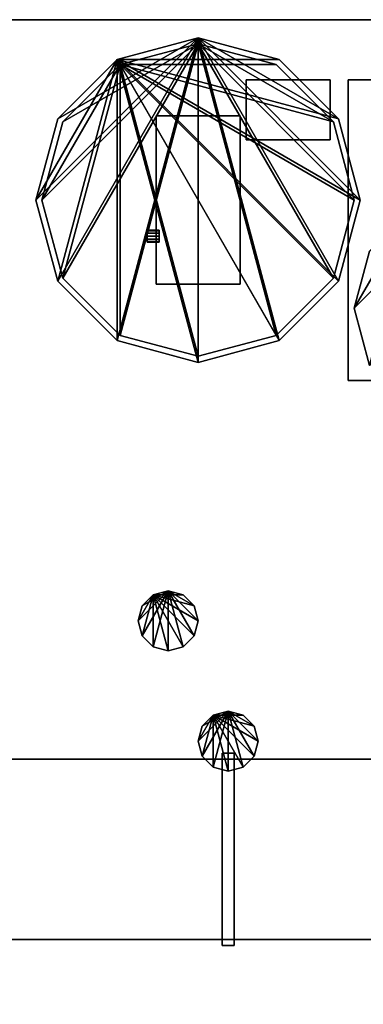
# Model space of a CAD drawing. Header units: millimetres. Extents: x 8500 to 19000, y -3980 to 3980.
# Tile 23 of 31: x 12753 to 13325, y 2342 to 3980. Entities that reach past the tile are written whole.
import ezdxf

# ---------------------------------------------------------------- set-up
doc = ezdxf.new("R2010")
doc.units = ezdxf.units.MM

msp = doc.modelspace()

# ---------------------------------------------------------------- linework, layer by layer
for points in [[(8500, -3980, 840), (19000, -3980, 840), (19000, 3980, 840), (8500, 3980, 840)], [(8500, -3980, 900), (8500, 3980, 900), (19000, 3980, 900), (19000, -3980, 900)], [(19000, 3980, 840), (19000, 3980, 900), (8500, 3980, 900), (8500, 3980, 840)], [(13050, 3950, 1115), (12816.2, 3545, 1115), (12780, 3680, 1115)], [(13050, 3950, 1115), (12780, 3680, 1115), (12816.2, 3815, 1115)], [(13050, 3950, 1815), (12816.2, 3545, 1815), (12780, 3680, 1815)], [(13050, 3950, 1815), (12780, 3680, 1815), (12816.2, 3815, 1815)], [(13050, 3950, 1115), (12915, 3446.2, 1115), (12816.2, 3545, 1115)], [(13050, 3950, 1115), (12816.2, 3815, 1115), (12915, 3913.8, 1115)], [(13050, 3950, 1815), (12915, 3446.2, 1815), (12816.2, 3545, 1815)], [(13050, 3950, 1815), (12816.2, 3815, 1815), (12915, 3913.8, 1815)], [(12915, 3913.8, 1085), (13185, 3913.8, 1085), (13050, 3950, 1085)], [(13050, 3950, 1115), (13050, 3410, 1115), (12915, 3446.2, 1115)], [(12915, 3913.8, 1085), (13050, 3950, 1085), (13050, 3950, 1115), (12915, 3913.8, 1115)], [(12915, 3913.8, 1785), (13185, 3913.8, 1785), (13050, 3950, 1785)], [(13050, 3950, 1815), (13050, 3410, 1815), (12915, 3446.2, 1815)], [(12915, 3913.8, 1785), (13050, 3950, 1785), (13050, 3950, 1815), (12915, 3913.8, 1815)], [(13050, 3950, 1115), (13185, 3913.8, 1115), (13283.8, 3815, 1115)], [(13050, 3950, 1115), (13283.8, 3815, 1115), (13320, 3680, 1115)], [(13050, 3950, 1115), (13320, 3680, 1115), (13283.8, 3545, 1115)], [(13050, 3950, 1115), (13283.8, 3545, 1115), (13185, 3446.2, 1115)], [(13050, 3950, 1115), (13185, 3446.2, 1115), (13050, 3410, 1115)], [(13050, 3950, 1085), (13185, 3913.8, 1085), (13185, 3913.8, 1115), (13050, 3950, 1115)], [(13050, 3950, 1815), (13185, 3913.8, 1815), (13283.8, 3815, 1815)], [(13050, 3950, 1815), (13283.8, 3815, 1815), (13320, 3680, 1815)], [(13050, 3950, 1815), (13320, 3680, 1815), (13283.8, 3545, 1815)], [(13050, 3950, 1815), (13283.8, 3545, 1815), (13185, 3446.2, 1815)], [(13050, 3950, 1815), (13185, 3446.2, 1815), (13050, 3410, 1815)], [(13050, 3950, 1785), (13185, 3913.8, 1785), (13185, 3913.8, 1815), (13050, 3950, 1815)], [(13050, 3940, 1850), (12824.8, 3550, 1850), (12790, 3680, 1850)], [(13050, 3940, 1850), (12790, 3680, 1850), (12824.8, 3810, 1850)], [(13050, 3940, 1850), (12920, 3454.8, 1850), (12824.8, 3550, 1850)], [(13050, 3940, 1850), (12824.8, 3810, 1850), (12920, 3905.2, 1850)], [(12920, 3905.2, 1050), (13180, 3905.2, 1050), (13050, 3940, 1050)], [(13050, 3940, 1850), (13050, 3420, 1850), (12920, 3454.8, 1850)], [(12920, 3905.2, 1050), (13050, 3940, 1050), (13050, 3940, 1850), (12920, 3905.2, 1850)], [(13050, 3940, 1850), (13180, 3905.2, 1850), (13275.2, 3810, 1850)], [(13050, 3940, 1850), (13275.2, 3810, 1850), (13310, 3680, 1850)], [(13050, 3940, 1850), (13310, 3680, 1850), (13275.2, 3550, 1850)], [(13050, 3940, 1850), (13275.2, 3550, 1850), (13180, 3454.8, 1850)], [(13050, 3940, 1850), (13180, 3454.8, 1850), (13050, 3420, 1850)], [(13050, 3940, 1050), (13180, 3905.2, 1050), (13180, 3905.2, 1850), (13050, 3940, 1850)], [(12915, 3913.8, 1085), (12816.2, 3815, 1085), (12780, 3680, 1085)], [(12915, 3913.8, 1085), (12780, 3680, 1085), (12816.2, 3545, 1085)], [(12915, 3913.8, 1785), (12816.2, 3815, 1785), (12780, 3680, 1785)], [(12915, 3913.8, 1785), (12780, 3680, 1785), (12816.2, 3545, 1785)], [(12920, 3905.2, 1050), (12824.8, 3810, 1050), (12790, 3680, 1050)], [(12920, 3905.2, 1050), (12790, 3680, 1050), (12824.8, 3550, 1050)], [(12915, 3913.8, 1085), (12816.2, 3545, 1085), (12915, 3446.2, 1085)], [(12816.2, 3815, 1085), (12915, 3913.8, 1085), (12915, 3913.8, 1115), (12816.2, 3815, 1115)], [(12915, 3913.8, 1785), (12816.2, 3545, 1785), (12915, 3446.2, 1785)], [(12816.2, 3815, 1785), (12915, 3913.8, 1785), (12915, 3913.8, 1815), (12816.2, 3815, 1815)], [(12920, 3905.2, 1050), (12824.8, 3550, 1050), (12920, 3454.8, 1050)], [(12824.8, 3810, 1050), (12920, 3905.2, 1050), (12920, 3905.2, 1850), (12824.8, 3810, 1850)], [(12915, 3913.8, 1085), (12915, 3446.2, 1085), (13050, 3410, 1085)], [(12915, 3913.8, 1085), (13050, 3410, 1085), (13185, 3446.2, 1085)], [(12915, 3913.8, 1085), (13185, 3446.2, 1085), (13283.8, 3545, 1085)], [(12915, 3913.8, 1085), (13283.8, 3545, 1085), (13320, 3680, 1085)], [(12915, 3913.8, 1085), (13320, 3680, 1085), (13283.8, 3815, 1085)], [(12915, 3913.8, 1085), (13283.8, 3815, 1085), (13185, 3913.8, 1085)], [(12915, 3913.8, 1785), (12915, 3446.2, 1785), (13050, 3410, 1785)], [(12915, 3913.8, 1785), (13050, 3410, 1785), (13185, 3446.2, 1785)], [(12915, 3913.8, 1785), (13185, 3446.2, 1785), (13283.8, 3545, 1785)], [(12915, 3913.8, 1785), (13283.8, 3545, 1785), (13320, 3680, 1785)], [(12915, 3913.8, 1785), (13320, 3680, 1785), (13283.8, 3815, 1785)], [(12915, 3913.8, 1785), (13283.8, 3815, 1785), (13185, 3913.8, 1785)], [(12920, 3905.2, 1050), (12920, 3454.8, 1050), (13050, 3420, 1050)], [(12920, 3905.2, 1050), (13050, 3420, 1050), (13180, 3454.8, 1050)], [(12920, 3905.2, 1050), (13180, 3454.8, 1050), (13275.2, 3550, 1050)], [(12920, 3905.2, 1050), (13275.2, 3550, 1050), (13310, 3680, 1050)], [(12920, 3905.2, 1050), (13310, 3680, 1050), (13275.2, 3810, 1050)], [(12920, 3905.2, 1050), (13275.2, 3810, 1050), (13180, 3905.2, 1050)], [(13180, 3905.2, 1050), (13275.2, 3810, 1050), (13275.2, 3810, 1850), (13180, 3905.2, 1850)], [(13185, 3913.8, 1085), (13283.8, 3815, 1085), (13283.8, 3815, 1115), (13185, 3913.8, 1115)], [(13185, 3913.8, 1785), (13283.8, 3815, 1785), (13283.8, 3815, 1815), (13185, 3913.8, 1815)], [(13130, 3780, 2250), (13270, 3780, 2250), (13270, 3880, 2250), (13130, 3880, 2250)], [(13130, 3780, 2450), (13130, 3880, 2450), (13270, 3880, 2450), (13270, 3780, 2450)], [(13270, 3880, 2250), (13270, 3880, 2450), (13130, 3880, 2450), (13130, 3880, 2250)], [(13130, 3880, 2250), (13130, 3880, 2450), (13130, 3780, 2450), (13130, 3780, 2250)], [(13270, 3780, 2250), (13270, 3780, 2450), (13270, 3880, 2450), (13270, 3880, 2250)], [(13300, 3380, 904), (13700, 3380, 904), (13700, 3880, 904), (13300, 3880, 904)], [(13300, 3380, 912), (13300, 3880, 912), (13700, 3880, 912), (13700, 3380, 912)], [(13700, 3880, 904), (13700, 3880, 912), (13300, 3880, 912), (13300, 3880, 904)], [(13300, 3880, 904), (13300, 3880, 912), (13300, 3380, 912), (13300, 3380, 904)], [(12980, 3540, 1880), (13120, 3540, 1880), (13120, 3820, 1880), (12980, 3820, 1880)], [(12980, 3540, 2020), (12980, 3820, 2020), (13120, 3820, 2020), (13120, 3540, 2020)], [(13120, 3820, 1880), (13120, 3820, 2020), (12980, 3820, 2020), (12980, 3820, 1880)], [(12980, 3820, 1880), (12980, 3820, 2020), (12980, 3540, 2020), (12980, 3540, 1880)], [(13120, 3540, 1880), (13120, 3540, 2020), (13120, 3820, 2020), (13120, 3820, 1880)], [(12780, 3680, 1085), (12816.2, 3815, 1085), (12816.2, 3815, 1115), (12780, 3680, 1115)], [(12780, 3680, 1785), (12816.2, 3815, 1785), (12816.2, 3815, 1815), (12780, 3680, 1815)], [(12790, 3680, 1050), (12824.8, 3810, 1050), (12824.8, 3810, 1850), (12790, 3680, 1850)], [(13275.2, 3810, 1050), (13310, 3680, 1050), (13310, 3680, 1850), (13275.2, 3810, 1850)], [(13283.8, 3815, 1085), (13320, 3680, 1085), (13320, 3680, 1115), (13283.8, 3815, 1115)], [(13283.8, 3815, 1785), (13320, 3680, 1785), (13320, 3680, 1815), (13283.8, 3815, 1815)], [(13130, 3780, 2250), (13130, 3780, 2450), (13270, 3780, 2450), (13270, 3780, 2250)], [(13500, 3690, 1350), (13335.5, 3405, 1350), (13310, 3500, 1350)], [(13500, 3690, 1350), (13310, 3500, 1350), (13335.5, 3595, 1350)], [(12816.2, 3545, 1085), (12780, 3680, 1085), (12780, 3680, 1115), (12816.2, 3545, 1115)], [(12816.2, 3545, 1785), (12780, 3680, 1785), (12780, 3680, 1815), (12816.2, 3545, 1815)], [(12824.8, 3550, 1050), (12790, 3680, 1050), (12790, 3680, 1850), (12824.8, 3550, 1850)], [(13310, 3680, 1050), (13275.2, 3550, 1050), (13275.2, 3550, 1850), (13310, 3680, 1850)], [(13320, 3680, 1085), (13283.8, 3545, 1085), (13283.8, 3545, 1115), (13320, 3680, 1115)], [(13320, 3680, 1785), (13283.8, 3545, 1785), (13283.8, 3545, 1815), (13320, 3680, 1815)], [(13405, 3664.5, 1320), (13335.5, 3595, 1320), (13310, 3500, 1320)], [(13405, 3664.5, 1320), (13310, 3500, 1320), (13335.5, 3405, 1320)], [(12965, 3628.7, 1955), (12965, 3628.7, 1945), (12965, 3630, 1950)], [(12965, 3630, 1950), (12965, 3628.7, 1945), (12985, 3628.7, 1945), (12985, 3630, 1950)], [(12965, 3628.7, 1955), (12965, 3630, 1950), (12985, 3630, 1950), (12985, 3628.7, 1955)], [(12965, 3628.7, 1955), (12965, 3625, 1958.7), (12965, 3620, 1960)], [(12965, 3628.7, 1955), (12965, 3620, 1960), (12965, 3615, 1958.7)], [(12965, 3628.7, 1955), (12965, 3615, 1958.7), (12965, 3611.3, 1955)], [(12965, 3628.7, 1955), (12965, 3611.3, 1955), (12965, 3610, 1950)], [(12965, 3628.7, 1955), (12965, 3610, 1950), (12965, 3611.3, 1945)], [(12965, 3628.7, 1955), (12965, 3611.3, 1945), (12965, 3615, 1941.3)], [(12965, 3628.7, 1955), (12965, 3615, 1941.3), (12965, 3620, 1940)], [(12965, 3628.7, 1955), (12965, 3620, 1940), (12965, 3625, 1941.3)], [(12965, 3628.7, 1955), (12965, 3625, 1941.3), (12965, 3628.7, 1945)], [(12965, 3628.7, 1945), (12965, 3625, 1941.3), (12985, 3625, 1941.3), (12985, 3628.7, 1945)], [(12965, 3625, 1958.7), (12965, 3628.7, 1955), (12985, 3628.7, 1955), (12985, 3625, 1958.7)], [(12965, 3625, 1941.3), (12965, 3620, 1940), (12985, 3620, 1940), (12985, 3625, 1941.3)], [(12965, 3620, 1960), (12965, 3625, 1958.7), (12985, 3625, 1958.7), (12985, 3620, 1960)], [(12965, 3620, 1940), (12965, 3615, 1941.3), (12985, 3615, 1941.3), (12985, 3620, 1940)], [(12965, 3615, 1958.7), (12965, 3620, 1960), (12985, 3620, 1960), (12985, 3615, 1958.7)], [(12985, 3630, 1950), (12985, 3628.7, 1945), (12985, 3625, 1941.3)], [(12985, 3630, 1950), (12985, 3625, 1941.3), (12985, 3620, 1940)], [(12985, 3630, 1950), (12985, 3620, 1940), (12985, 3615, 1941.3)], [(12985, 3630, 1950), (12985, 3615, 1941.3), (12985, 3611.3, 1945)], [(12985, 3630, 1950), (12985, 3611.3, 1945), (12985, 3610, 1950)], [(12985, 3630, 1950), (12985, 3610, 1950), (12985, 3611.3, 1955)], [(12985, 3630, 1950), (12985, 3611.3, 1955), (12985, 3615, 1958.7)], [(12985, 3630, 1950), (12985, 3615, 1958.7), (12985, 3620, 1960)], [(12985, 3630, 1950), (12985, 3620, 1960), (12985, 3625, 1958.7)], [(12985, 3630, 1950), (12985, 3625, 1958.7), (12985, 3628.7, 1955)], [(12965, 3615, 1941.3), (12965, 3611.3, 1945), (12985, 3611.3, 1945), (12985, 3615, 1941.3)], [(12965, 3611.3, 1955), (12965, 3615, 1958.7), (12985, 3615, 1958.7), (12985, 3611.3, 1955)], [(12965, 3611.3, 1945), (12965, 3610, 1950), (12985, 3610, 1950), (12985, 3611.3, 1945)], [(12965, 3610, 1950), (12965, 3611.3, 1955), (12985, 3611.3, 1955), (12985, 3610, 1950)], [(13310, 3500, 1320), (13335.5, 3595, 1320), (13335.5, 3595, 1350), (13310, 3500, 1350)], [(12915, 3446.2, 1085), (12816.2, 3545, 1085), (12816.2, 3545, 1115), (12915, 3446.2, 1115)], [(12915, 3446.2, 1785), (12816.2, 3545, 1785), (12816.2, 3545, 1815), (12915, 3446.2, 1815)], [(12920, 3454.8, 1050), (12824.8, 3550, 1050), (12824.8, 3550, 1850), (12920, 3454.8, 1850)], [(12980, 3540, 1880), (12980, 3540, 2020), (13120, 3540, 2020), (13120, 3540, 1880)], [(13275.2, 3550, 1050), (13180, 3454.8, 1050), (13180, 3454.8, 1850), (13275.2, 3550, 1850)], [(13283.8, 3545, 1085), (13185, 3446.2, 1085), (13185, 3446.2, 1115), (13283.8, 3545, 1115)], [(13283.8, 3545, 1785), (13185, 3446.2, 1785), (13185, 3446.2, 1815), (13283.8, 3545, 1815)], [(13335.5, 3405, 1320), (13310, 3500, 1320), (13310, 3500, 1350), (13335.5, 3405, 1350)], [(13050, 3410, 1085), (12915, 3446.2, 1085), (12915, 3446.2, 1115), (13050, 3410, 1115)], [(13050, 3410, 1785), (12915, 3446.2, 1785), (12915, 3446.2, 1815), (13050, 3410, 1815)], [(13050, 3420, 1050), (12920, 3454.8, 1050), (12920, 3454.8, 1850), (13050, 3420, 1850)], [(13180, 3454.8, 1050), (13050, 3420, 1050), (13050, 3420, 1850), (13180, 3454.8, 1850)], [(13185, 3446.2, 1085), (13050, 3410, 1085), (13050, 3410, 1115), (13185, 3446.2, 1115)], [(13185, 3446.2, 1785), (13050, 3410, 1785), (13050, 3410, 1815), (13185, 3446.2, 1815)], [(13300, 3380, 904), (13300, 3380, 912), (13700, 3380, 912), (13700, 3380, 904)], [(13000, 3030, 940), (12956.7, 2955, 940), (12950, 2980, 940)], [(13000, 3030, 940), (12950, 2980, 940), (12956.7, 3005, 940)], [(12975, 3023.3, 900), (12956.7, 3005, 900), (12950, 2980, 900)], [(12975, 3023.3, 900), (12950, 2980, 900), (12956.7, 2955, 900)], [(13000, 3030, 940), (12975, 2936.7, 940), (12956.7, 2955, 940)], [(13000, 3030, 940), (12956.7, 3005, 940), (12975, 3023.3, 940)], [(12975, 3023.3, 900), (12956.7, 2955, 900), (12975, 2936.7, 900)], [(12956.7, 3005, 900), (12975, 3023.3, 900), (12975, 3023.3, 940), (12956.7, 3005, 940)], [(12975, 3023.3, 900), (13025, 3023.3, 900), (13000, 3030, 900)], [(13000, 3030, 940), (13000, 2930, 940), (12975, 2936.7, 940)], [(12975, 3023.3, 900), (13000, 3030, 900), (13000, 3030, 940), (12975, 3023.3, 940)], [(12975, 3023.3, 900), (12975, 2936.7, 900), (13000, 2930, 900)], [(12975, 3023.3, 900), (13000, 2930, 900), (13025, 2936.7, 900)], [(12975, 3023.3, 900), (13025, 2936.7, 900), (13043.3, 2955, 900)], [(12975, 3023.3, 900), (13043.3, 2955, 900), (13050, 2980, 900)], [(12975, 3023.3, 900), (13050, 2980, 900), (13043.3, 3005, 900)], [(12975, 3023.3, 900), (13043.3, 3005, 900), (13025, 3023.3, 900)], [(13000, 3030, 940), (13025, 3023.3, 940), (13043.3, 3005, 940)], [(13000, 3030, 940), (13043.3, 3005, 940), (13050, 2980, 940)], [(13000, 3030, 940), (13050, 2980, 940), (13043.3, 2955, 940)], [(13000, 3030, 940), (13043.3, 2955, 940), (13025, 2936.7, 940)], [(13000, 3030, 940), (13025, 2936.7, 940), (13000, 2930, 940)], [(13000, 3030, 900), (13025, 3023.3, 900), (13025, 3023.3, 940), (13000, 3030, 940)], [(13025, 3023.3, 900), (13043.3, 3005, 900), (13043.3, 3005, 940), (13025, 3023.3, 940)], [(12950, 2980, 900), (12956.7, 3005, 900), (12956.7, 3005, 940), (12950, 2980, 940)], [(13043.3, 3005, 900), (13050, 2980, 900), (13050, 2980, 940), (13043.3, 3005, 940)], [(12956.7, 2955, 900), (12950, 2980, 900), (12950, 2980, 940), (12956.7, 2955, 940)], [(13050, 2980, 900), (13043.3, 2955, 900), (13043.3, 2955, 940), (13050, 2980, 940)], [(12975, 2936.7, 900), (12956.7, 2955, 900), (12956.7, 2955, 940), (12975, 2936.7, 940)], [(13043.3, 2955, 900), (13025, 2936.7, 900), (13025, 2936.7, 940), (13043.3, 2955, 940)], [(13000, 2930, 900), (12975, 2936.7, 900), (12975, 2936.7, 940), (13000, 2930, 940)], [(13025, 2936.7, 900), (13000, 2930, 900), (13000, 2930, 940), (13025, 2936.7, 940)], [(13100, 2830, 940), (13056.7, 2755, 940), (13050, 2780, 940)], [(13100, 2830, 940), (13050, 2780, 940), (13056.7, 2805, 940)], [(13075, 2823.3, 900), (13056.7, 2805, 900), (13050, 2780, 900)], [(13075, 2823.3, 900), (13050, 2780, 900), (13056.7, 2755, 900)], [(13100, 2830, 940), (13075, 2736.7, 940), (13056.7, 2755, 940)], [(13100, 2830, 940), (13056.7, 2805, 940), (13075, 2823.3, 940)], [(13075, 2823.3, 900), (13056.7, 2755, 900), (13075, 2736.7, 900)], [(13056.7, 2805, 900), (13075, 2823.3, 900), (13075, 2823.3, 940), (13056.7, 2805, 940)], [(13075, 2823.3, 900), (13125, 2823.3, 900), (13100, 2830, 900)], [(13100, 2830, 940), (13100, 2730, 940), (13075, 2736.7, 940)], [(13075, 2823.3, 900), (13100, 2830, 900), (13100, 2830, 940), (13075, 2823.3, 940)], [(13075, 2823.3, 900), (13075, 2736.7, 900), (13100, 2730, 900)], [(13075, 2823.3, 900), (13100, 2730, 900), (13125, 2736.7, 900)], [(13075, 2823.3, 900), (13125, 2736.7, 900), (13143.3, 2755, 900)], [(13075, 2823.3, 900), (13143.3, 2755, 900), (13150, 2780, 900)], [(13075, 2823.3, 900), (13150, 2780, 900), (13143.3, 2805, 900)], [(13075, 2823.3, 900), (13143.3, 2805, 900), (13125, 2823.3, 900)], [(13100, 2830, 940), (13125, 2823.3, 940), (13143.3, 2805, 940)], [(13100, 2830, 940), (13143.3, 2805, 940), (13150, 2780, 940)], [(13100, 2830, 940), (13150, 2780, 940), (13143.3, 2755, 940)], [(13100, 2830, 940), (13143.3, 2755, 940), (13125, 2736.7, 940)], [(13100, 2830, 940), (13125, 2736.7, 940), (13100, 2730, 940)], [(13100, 2830, 900), (13125, 2823.3, 900), (13125, 2823.3, 940), (13100, 2830, 940)], [(13125, 2823.3, 900), (13143.3, 2805, 900), (13143.3, 2805, 940), (13125, 2823.3, 940)], [(13050, 2780, 900), (13056.7, 2805, 900), (13056.7, 2805, 940), (13050, 2780, 940)], [(13143.3, 2805, 900), (13150, 2780, 900), (13150, 2780, 940), (13143.3, 2805, 940)], [(13056.7, 2755, 900), (13050, 2780, 900), (13050, 2780, 940), (13056.7, 2755, 940)], [(13150, 2780, 900), (13143.3, 2755, 900), (13143.3, 2755, 940), (13150, 2780, 940)], [(13075, 2736.7, 900), (13056.7, 2755, 900), (13056.7, 2755, 940), (13075, 2736.7, 940)], [(13090, 2440, 2480), (13110, 2440, 2480), (13110, 2760, 2480), (13090, 2760, 2480)], [(13090, 2440, 2600), (13090, 2760, 2600), (13110, 2760, 2600), (13110, 2440, 2600)], [(13110, 2760, 2480), (13110, 2760, 2600), (13090, 2760, 2600), (13090, 2760, 2480)], [(13090, 2760, 2480), (13090, 2760, 2600), (13090, 2440, 2600), (13090, 2440, 2480)], [(13110, 2440, 2480), (13110, 2440, 2600), (13110, 2760, 2600), (13110, 2760, 2480)], [(13143.3, 2755, 900), (13125, 2736.7, 900), (13125, 2736.7, 940), (13143.3, 2755, 940)], [(8700, 2450, 2500), (13800, 2450, 2500), (13800, 2750, 2500), (8700, 2750, 2500)], [(8700, 2450, 2580), (8700, 2750, 2580), (13800, 2750, 2580), (13800, 2450, 2580)], [(13800, 2750, 2500), (13800, 2750, 2580), (8700, 2750, 2580), (8700, 2750, 2500)], [(13100, 2730, 900), (13075, 2736.7, 900), (13075, 2736.7, 940), (13100, 2730, 940)], [(13125, 2736.7, 900), (13100, 2730, 900), (13100, 2730, 940), (13125, 2736.7, 940)], [(8700, 2450, 2500), (8700, 2450, 2580), (13800, 2450, 2580), (13800, 2450, 2500)], [(13090, 2440, 2480), (13090, 2440, 2600), (13110, 2440, 2600), (13110, 2440, 2480)]]:
    msp.add_3dface(points)

doc.saveas('drawing.dxf')
